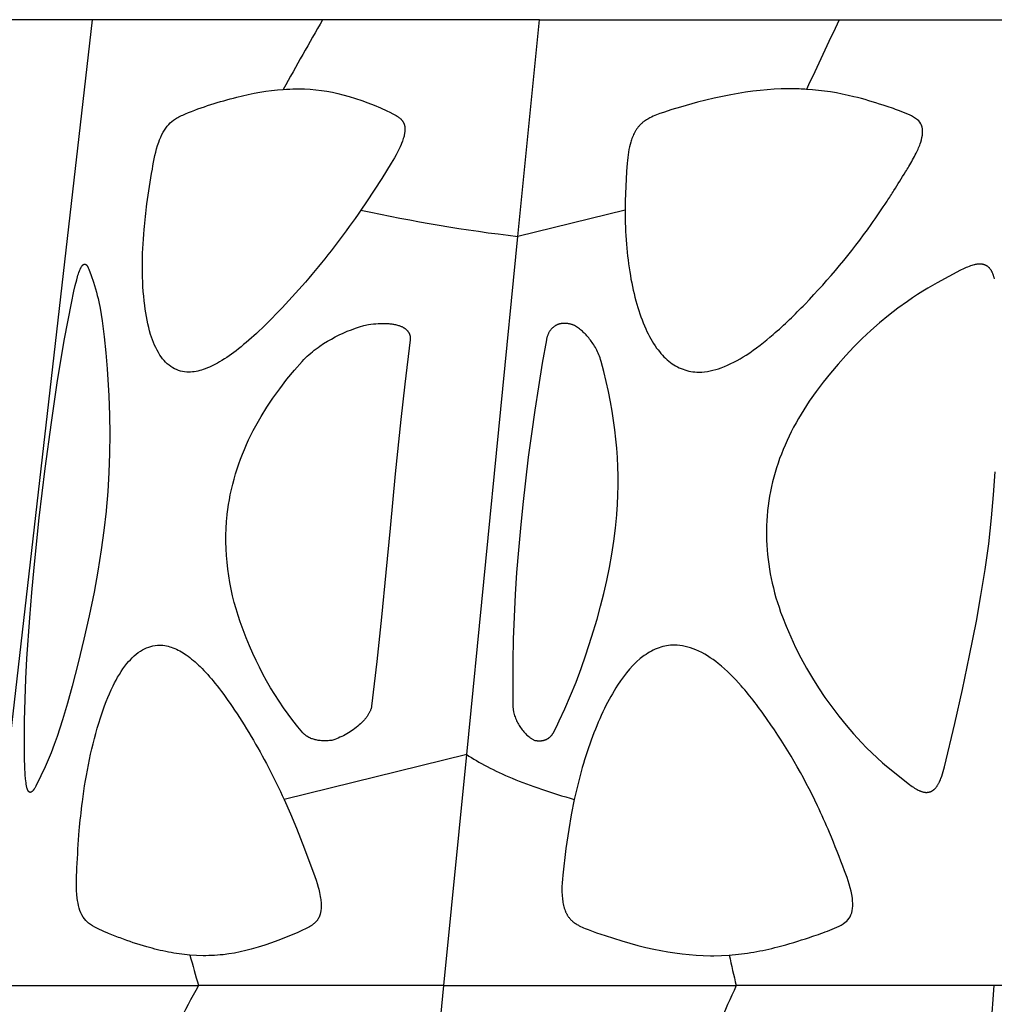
# Model space of a CAD drawing. Header units: millimetres. Extents: x 1250 to 1725, y 0 to 1655.
# Tile 228 of 256: x 1340 to 1383, y 1611 to 1655. Entities that reach past the tile are written whole.
import ezdxf

# ---------------------------------------------------------------- set-up
doc = ezdxf.new("R2010")
doc.units = ezdxf.units.MM
doc.header["$MEASUREMENT"] = 0
doc.layers.add('Crea2D$visibili$tangenti', color=7, linetype='Continuous', true_color=0x000000)

msp = doc.modelspace()

# ---------------------------------------------------------------- linework, layer by layer
at = {"layer": 'Crea2D$visibili$tangenti'}
for p, q in [((1342.921, 1654.609), (1327.527, 1654.609)), ((1338.016, 1611.82), (1342.921, 1654.609)), ((1353.105, 1654.609), (1342.921, 1654.609)), ((1362.71, 1654.609), (1353.105, 1654.609)), ((1361.759, 1645.007), (1362.71, 1654.609)), ((1362.71, 1654.609), (1375.991, 1654.609)), ((1375.991, 1654.609), (1386.294, 1654.609)), ((1366.511, 1646.178), (1361.759, 1645.007)), ((1359.489, 1622.058), (1361.759, 1645.007)), ((1359.489, 1622.058), (1351.405, 1620.065)), ((1358.477, 1611.82), (1359.489, 1622.058)), ((1338.016, 1611.82), (1347.608, 1611.82)), ((1358.477, 1611.82), (1347.608, 1611.82)), ((1357.689, 1603.844), (1358.477, 1611.82)), ((1358.477, 1611.82), (1371.429, 1611.82)), ((1382.86, 1611.82), (1371.429, 1611.82)), ((1379.505, 1569.947), (1382.86, 1611.82)), ((1410.426, 1611.82), (1382.86, 1611.82))]:
    msp.add_line(p, q, dxfattribs=at)
for points in [[(1351.366, 1651.523, -0.016756), (1351.934, 1651.544), (1351.996, 1651.544), (1352.059, 1651.544), (1352.31, 1651.539), (1352.562, 1651.526), (1352.812, 1651.505), (1353.062, 1651.476), (1353.301, 1651.44), (1353.539, 1651.396), (1353.775, 1651.345), (1354.01, 1651.287), (1354.289, 1651.208), (1354.566, 1651.121), (1354.84, 1651.026), (1355.112, 1650.925), (1355.393, 1650.815), (1355.672, 1650.7), (1355.948, 1650.576), (1356.084, 1650.511), (1356.22, 1650.443), (1356.313, 1650.394), (1356.359, 1650.368), (1356.404, 1650.341), (1356.426, 1650.326), (1356.448, 1650.312), (1356.469, 1650.296), (1356.49, 1650.281), (1356.511, 1650.264), (1356.53, 1650.247), (1356.55, 1650.23), (1356.569, 1650.212), (1356.581, 1650.199), (1356.594, 1650.186), (1356.606, 1650.172), (1356.617, 1650.158), (1356.629, 1650.144), (1356.639, 1650.13), (1356.65, 1650.115), (1356.66, 1650.1), (1356.67, 1650.085), (1356.679, 1650.07), (1356.688, 1650.054), (1356.696, 1650.038), (1356.703, 1650.022), (1356.711, 1650.005), (1356.717, 1649.989), (1356.72, 1649.981), (1356.723, 1649.972), (1356.726, 1649.962), (1356.73, 1649.952), (1356.732, 1649.941), (1356.735, 1649.931), (1356.738, 1649.921), (1356.74, 1649.91), (1356.742, 1649.899), (1356.744, 1649.889), (1356.747, 1649.868), (1356.75, 1649.846), (1356.752, 1649.825), (1356.753, 1649.803), (1356.754, 1649.781), (1356.754, 1649.759), (1356.753, 1649.737), (1356.752, 1649.715), (1356.751, 1649.694), (1356.749, 1649.672), (1356.745, 1649.628), (1356.741, 1649.599), (1356.736, 1649.57), (1356.731, 1649.542), (1356.726, 1649.513), (1356.713, 1649.456), (1356.699, 1649.4), (1356.683, 1649.344), (1356.665, 1649.288), (1356.646, 1649.233), (1356.606, 1649.127), (1356.586, 1649.077), (1356.542, 1648.979), (1356.488, 1648.861), (1356.43, 1648.744), (1356.364, 1648.619), (1356.294, 1648.495), (1356.149, 1648.251), (1355.726, 1647.58), (1355.055, 1646.544), (1354.808, 1646.178)], [(1374.548, 1651.523, 0.014885), (1373.889, 1651.544), (1373.815, 1651.544), (1373.741, 1651.544), (1373.426, 1651.539), (1373.112, 1651.526), (1372.798, 1651.504), (1372.484, 1651.476), (1372.161, 1651.439), (1371.838, 1651.395), (1371.516, 1651.344), (1371.196, 1651.287), (1370.823, 1651.213), (1370.451, 1651.131), (1369.713, 1650.95), (1368.954, 1650.738), (1368.577, 1650.623), (1368.203, 1650.5), (1368.051, 1650.447), (1367.9, 1650.391), (1367.825, 1650.36), (1367.751, 1650.329), (1367.678, 1650.295), (1367.605, 1650.259), (1367.556, 1650.233), (1367.507, 1650.206), (1367.459, 1650.177), (1367.411, 1650.147), (1367.365, 1650.115), (1367.343, 1650.099), (1367.32, 1650.082), (1367.298, 1650.065), (1367.277, 1650.047), (1367.255, 1650.029), (1367.235, 1650.01), (1367.213, 1649.99), (1367.191, 1649.969), (1367.17, 1649.947), (1367.149, 1649.925), (1367.129, 1649.902), (1367.109, 1649.879), (1367.09, 1649.856), (1367.071, 1649.832), (1367.053, 1649.808), (1367.035, 1649.783), (1367.018, 1649.758), (1367.001, 1649.733), (1366.985, 1649.707), (1366.969, 1649.681), (1366.938, 1649.628), (1366.909, 1649.574), (1366.882, 1649.519), (1366.857, 1649.463), (1366.833, 1649.407), (1366.811, 1649.35), (1366.791, 1649.293), (1366.772, 1649.235), (1366.754, 1649.178), (1366.727, 1649.079), (1366.702, 1648.979), (1366.689, 1648.921), (1366.678, 1648.862), (1366.657, 1648.745), (1366.638, 1648.622), (1366.622, 1648.498), (1366.609, 1648.375), (1366.598, 1648.251), (1366.575, 1647.877), (1366.516, 1646.564), (1366.511, 1646.178)]]:
    msp.add_lwpolyline(points, format="xyb", dxfattribs=at)
for points in [[(1340.182, 1620.384), (1340.18, 1620.384), (1340.179, 1620.383), (1340.177, 1620.383), (1340.175, 1620.382), (1340.174, 1620.382), (1340.172, 1620.381), (1340.171, 1620.381), (1340.169, 1620.38), (1340.167, 1620.38), (1340.166, 1620.38), (1340.164, 1620.38), (1340.163, 1620.379), (1340.161, 1620.379), (1340.16, 1620.379), (1340.158, 1620.379), (1340.157, 1620.379), (1340.155, 1620.379), (1340.154, 1620.379), (1340.152, 1620.379), (1340.15, 1620.38), (1340.149, 1620.38), (1340.148, 1620.38), (1340.146, 1620.38), (1340.145, 1620.38), (1340.143, 1620.381), (1340.142, 1620.381), (1340.14, 1620.381), (1340.139, 1620.382), (1340.137, 1620.382), (1340.136, 1620.383), (1340.134, 1620.383), (1340.133, 1620.384), (1340.132, 1620.384), (1340.13, 1620.385), (1340.129, 1620.386), (1340.127, 1620.386), (1340.125, 1620.388), (1340.122, 1620.389), (1340.119, 1620.391), (1340.117, 1620.392), (1340.114, 1620.394), (1340.111, 1620.396), (1340.109, 1620.398), (1340.106, 1620.4), (1340.104, 1620.402), (1340.102, 1620.404), (1340.099, 1620.406), (1340.097, 1620.408), (1340.092, 1620.412), (1340.089, 1620.416), (1340.085, 1620.42), (1340.082, 1620.424), (1340.079, 1620.427), (1340.076, 1620.431), (1340.073, 1620.435), (1340.07, 1620.439), (1340.067, 1620.443), (1340.065, 1620.447), (1340.062, 1620.452), (1340.06, 1620.456), (1340.057, 1620.46), (1340.055, 1620.464), (1340.053, 1620.469), (1340.048, 1620.478), (1340.044, 1620.487), (1340.04, 1620.496), (1340.037, 1620.505), (1340.033, 1620.515), (1340.027, 1620.534), (1340.021, 1620.553), (1340.012, 1620.583), (1340.005, 1620.614), (1339.997, 1620.645), (1339.991, 1620.676), (1339.979, 1620.738), (1339.97, 1620.8), (1339.959, 1620.888), (1339.95, 1620.977), (1339.937, 1621.154), (1339.92, 1621.514), (1339.909, 1621.873), (1339.902, 1622.593), (1339.909, 1623.551), (1339.93, 1624.51), (1339.964, 1625.413), (1340.01, 1626.315), (1340.132, 1628.119), (1340.223, 1629.227), (1340.325, 1630.334), (1340.556, 1632.545), (1340.818, 1634.728), (1341.092, 1636.765), (1341.37, 1638.619), (1341.68, 1640.467), (1341.981, 1642.056), (1342.091, 1642.576), (1342.151, 1642.834), (1342.216, 1643.092), (1342.251, 1643.222), (1342.27, 1643.286), (1342.291, 1643.351), (1342.313, 1643.414), (1342.337, 1643.477), (1342.349, 1643.508), (1342.363, 1643.539), (1342.376, 1643.57), (1342.391, 1643.601), (1342.4, 1643.618), (1342.409, 1643.635), (1342.418, 1643.652), (1342.428, 1643.669), (1342.433, 1643.678), (1342.439, 1643.686), (1342.444, 1643.694), (1342.45, 1643.702), (1342.456, 1643.709), (1342.462, 1643.717), (1342.468, 1643.724), (1342.475, 1643.732), (1342.479, 1643.736), (1342.483, 1643.74), (1342.488, 1643.745), (1342.492, 1643.749), (1342.497, 1643.753), (1342.502, 1643.757), (1342.504, 1643.758), (1342.506, 1643.76), (1342.509, 1643.762), (1342.511, 1643.764), (1342.514, 1643.765), (1342.516, 1643.767), (1342.519, 1643.768), (1342.522, 1643.77), (1342.524, 1643.771), (1342.527, 1643.773), (1342.53, 1643.774), (1342.532, 1643.775), (1342.535, 1643.776), (1342.538, 1643.777), (1342.541, 1643.778), (1342.544, 1643.779), (1342.547, 1643.78), (1342.55, 1643.781), (1342.553, 1643.781), (1342.556, 1643.782), (1342.557, 1643.782), (1342.559, 1643.782), (1342.561, 1643.782), (1342.563, 1643.782), (1342.564, 1643.783), (1342.566, 1643.783), (1342.568, 1643.783), (1342.57, 1643.782), (1342.571, 1643.782), (1342.573, 1643.782), (1342.575, 1643.782), (1342.577, 1643.782), (1342.578, 1643.782), (1342.58, 1643.781), (1342.582, 1643.781), (1342.583, 1643.781), (1342.585, 1643.78), (1342.587, 1643.78), (1342.588, 1643.779), (1342.59, 1643.779), (1342.592, 1643.778), (1342.593, 1643.778), (1342.595, 1643.777), (1342.596, 1643.777), (1342.6, 1643.776), (1342.603, 1643.774), (1342.606, 1643.773), (1342.609, 1643.771), (1342.612, 1643.769), (1342.615, 1643.768), (1342.618, 1643.766), (1342.621, 1643.764), (1342.624, 1643.762), (1342.627, 1643.76), (1342.63, 1643.757), (1342.633, 1643.755), (1342.635, 1643.753), (1342.638, 1643.751), (1342.644, 1643.746), (1342.649, 1643.741), (1342.654, 1643.736), (1342.658, 1643.731), (1342.662, 1643.726), (1342.666, 1643.721), (1342.67, 1643.716), (1342.674, 1643.712), (1342.678, 1643.707), (1342.682, 1643.702), (1342.685, 1643.696), (1342.688, 1643.691), (1342.692, 1643.686), (1342.698, 1643.675), (1342.704, 1643.665), (1342.71, 1643.654), (1342.715, 1643.643), (1342.72, 1643.631), (1342.73, 1643.609), (1342.748, 1643.562), (1342.855, 1643.274), (1342.956, 1642.983), (1343.047, 1642.69), (1343.09, 1642.542), (1343.129, 1642.394), (1343.162, 1642.255), (1343.194, 1642.115), (1343.249, 1641.835), (1343.298, 1641.553), (1343.342, 1641.27), (1343.436, 1640.56), (1343.508, 1639.848), (1343.562, 1639.135), (1343.636, 1637.94), (1343.668, 1637.091), (1343.679, 1636.241), (1343.67, 1635.394), (1343.641, 1634.549), (1343.59, 1633.704), (1343.518, 1632.86)], [(1382.862, 1643.132), (1382.85, 1643.186), (1382.843, 1643.212), (1382.836, 1643.239), (1382.829, 1643.265), (1382.82, 1643.292), (1382.811, 1643.318), (1382.802, 1643.343), (1382.792, 1643.369), (1382.781, 1643.395), (1382.772, 1643.414), (1382.763, 1643.434), (1382.753, 1643.453), (1382.742, 1643.473), (1382.731, 1643.492), (1382.72, 1643.51), (1382.708, 1643.528), (1382.695, 1643.546), (1382.682, 1643.564), (1382.669, 1643.58), (1382.655, 1643.597), (1382.648, 1643.605), (1382.64, 1643.613), (1382.633, 1643.62), (1382.625, 1643.628), (1382.617, 1643.636), (1382.609, 1643.643), (1382.601, 1643.65), (1382.593, 1643.657), (1382.585, 1643.664), (1382.576, 1643.67), (1382.568, 1643.677), (1382.559, 1643.683), (1382.55, 1643.689), (1382.541, 1643.695), (1382.532, 1643.701), (1382.522, 1643.706), (1382.513, 1643.711), (1382.503, 1643.717), (1382.494, 1643.722), (1382.484, 1643.726), (1382.474, 1643.731), (1382.464, 1643.735), (1382.454, 1643.74), (1382.444, 1643.744), (1382.434, 1643.747), (1382.424, 1643.751), (1382.413, 1643.754), (1382.403, 1643.758), (1382.392, 1643.761), (1382.382, 1643.764), (1382.371, 1643.766), (1382.361, 1643.769), (1382.35, 1643.771), (1382.34, 1643.773), (1382.329, 1643.775), (1382.318, 1643.776), (1382.307, 1643.778), (1382.297, 1643.779), (1382.286, 1643.78), (1382.275, 1643.781), (1382.265, 1643.781), (1382.254, 1643.782), (1382.229, 1643.783), (1382.205, 1643.783), (1382.18, 1643.782), (1382.156, 1643.78), (1382.131, 1643.778), (1382.107, 1643.776), (1382.083, 1643.772), (1382.058, 1643.769), (1382.034, 1643.764), (1382.01, 1643.76), (1381.986, 1643.754), (1381.963, 1643.749), (1381.915, 1643.736), (1381.868, 1643.722), (1381.804, 1643.701), (1381.74, 1643.678), (1381.677, 1643.653), (1381.615, 1643.627), (1381.553, 1643.6), (1381.492, 1643.571), (1381.37, 1643.51), (1380.33, 1642.951), (1379.919, 1642.718), (1379.687, 1642.578), (1379.458, 1642.433), (1379.232, 1642.283), (1379.009, 1642.129), (1378.589, 1641.824), (1378.18, 1641.506), (1377.78, 1641.176), (1377.391, 1640.833), (1377.013, 1640.479), (1376.645, 1640.114), (1376.287, 1639.738), (1375.94, 1639.353), (1375.602, 1638.956), (1375.277, 1638.549), (1374.964, 1638.132), (1374.665, 1637.705), (1374.421, 1637.33), (1374.19, 1636.947), (1374.079, 1636.752), (1373.972, 1636.556), (1373.869, 1636.357), (1373.77, 1636.156), (1373.678, 1635.961), (1373.591, 1635.764), (1373.507, 1635.565), (1373.428, 1635.365), (1373.352, 1635.163), (1373.281, 1634.96), (1373.214, 1634.755), (1373.151, 1634.549), (1373.093, 1634.341), (1373.04, 1634.133), (1372.991, 1633.923), (1372.947, 1633.712), (1372.907, 1633.5), (1372.872, 1633.288), (1372.843, 1633.074), (1372.818, 1632.86)], [(1353.563, 1622.692), (1353.511, 1622.685), (1353.458, 1622.678), (1353.406, 1622.673), (1353.353, 1622.669), (1353.301, 1622.666), (1353.248, 1622.664), (1353.196, 1622.663), (1353.144, 1622.664), (1353.098, 1622.666), (1353.052, 1622.669), (1353.006, 1622.673), (1352.961, 1622.678), (1352.916, 1622.684), (1352.87, 1622.692), (1352.825, 1622.701), (1352.781, 1622.711), (1352.742, 1622.721), (1352.704, 1622.732), (1352.666, 1622.745), (1352.629, 1622.758), (1352.592, 1622.773), (1352.555, 1622.789), (1352.537, 1622.797), (1352.519, 1622.806), (1352.502, 1622.815), (1352.484, 1622.824), (1352.467, 1622.834), (1352.45, 1622.844), (1352.433, 1622.854), (1352.417, 1622.865), (1352.4, 1622.876), (1352.384, 1622.888), (1352.368, 1622.899), (1352.352, 1622.911), (1352.337, 1622.924), (1352.322, 1622.937), (1352.307, 1622.95), (1352.292, 1622.963), (1352.278, 1622.977), (1352.264, 1622.991), (1352.251, 1623.006), (1352.237, 1623.021), (1352.012, 1623.289), (1351.794, 1623.563), (1351.583, 1623.843), (1351.38, 1624.128), (1351.181, 1624.419), (1350.99, 1624.714), (1350.805, 1625.014), (1350.629, 1625.318), (1350.465, 1625.617), (1350.31, 1625.919), (1350.16, 1626.224), (1350.017, 1626.533), (1349.864, 1626.877), (1349.719, 1627.225), (1349.583, 1627.576), (1349.456, 1627.931), (1349.362, 1628.217), (1349.275, 1628.506), (1349.195, 1628.796), (1349.123, 1629.089), (1349.057, 1629.383), (1349, 1629.679), (1348.95, 1629.976), (1348.908, 1630.274), (1348.875, 1630.573), (1348.849, 1630.873), (1348.833, 1631.174), (1348.825, 1631.474), (1348.826, 1631.775), (1348.836, 1632.076), (1348.855, 1632.377), (1348.884, 1632.678), (1348.886, 1632.697), (1348.912, 1632.913), (1348.943, 1633.129), (1348.979, 1633.344), (1349.019, 1633.558), (1349.069, 1633.794), (1349.125, 1634.028), (1349.187, 1634.261), (1349.253, 1634.492), (1349.322, 1634.711), (1349.395, 1634.929), (1349.473, 1635.146), (1349.555, 1635.36), (1349.641, 1635.573), (1349.732, 1635.784), (1349.827, 1635.993), (1349.927, 1636.2), (1350.035, 1636.413), (1350.147, 1636.623), (1350.264, 1636.831), (1350.384, 1637.036), (1350.636, 1637.441), (1350.902, 1637.837), (1351.206, 1638.262), (1351.525, 1638.677), (1351.857, 1639.081), (1352.203, 1639.474), (1352.275, 1639.55), (1352.349, 1639.625), (1352.425, 1639.697), (1352.501, 1639.767), (1352.58, 1639.834), (1352.659, 1639.9), (1352.74, 1639.964), (1352.821, 1640.026), (1352.904, 1640.087), (1352.987, 1640.146), (1353.154, 1640.257), (1353.324, 1640.363), (1353.495, 1640.462), (1353.669, 1640.556), (1353.844, 1640.644), (1354.021, 1640.726), (1354.2, 1640.804), (1354.381, 1640.876), (1354.564, 1640.943), (1354.748, 1641.004), (1354.935, 1641.06)], [(1354.935, 1641.06), (1355.145, 1641.099), (1355.251, 1641.115), (1355.357, 1641.129), (1355.463, 1641.14), (1355.569, 1641.148), (1355.676, 1641.153), (1355.782, 1641.155), (1355.869, 1641.154), (1355.955, 1641.151), (1356.041, 1641.146), (1356.084, 1641.142), (1356.127, 1641.137), (1356.169, 1641.132), (1356.212, 1641.126), (1356.254, 1641.118), (1356.297, 1641.11), (1356.339, 1641.101), (1356.381, 1641.091), (1356.422, 1641.079), (1356.464, 1641.067), (1356.494, 1641.057), (1356.524, 1641.047), (1356.553, 1641.035), (1356.583, 1641.023), (1356.611, 1641.011), (1356.64, 1640.997), (1356.668, 1640.983), (1356.681, 1640.976), (1356.695, 1640.968), (1356.708, 1640.96), (1356.721, 1640.952), (1356.734, 1640.943), (1356.747, 1640.934), (1356.76, 1640.926), (1356.772, 1640.916), (1356.784, 1640.907), (1356.796, 1640.897), (1356.808, 1640.887), (1356.819, 1640.877), (1356.83, 1640.866), (1356.841, 1640.855), (1356.851, 1640.844), (1356.862, 1640.833), (1356.872, 1640.821), (1356.881, 1640.809), (1356.889, 1640.799), (1356.896, 1640.788), (1356.903, 1640.778), (1356.91, 1640.767), (1356.917, 1640.756), (1356.923, 1640.745), (1356.93, 1640.734), (1356.936, 1640.723), (1356.941, 1640.711), (1356.947, 1640.699), (1356.952, 1640.688), (1356.957, 1640.676), (1356.961, 1640.664), (1356.966, 1640.652), (1356.97, 1640.64), (1356.973, 1640.627), (1356.977, 1640.615), (1356.98, 1640.602), (1356.982, 1640.59), (1356.985, 1640.577), (1356.987, 1640.565), (1356.988, 1640.552), (1356.99, 1640.539), (1356.991, 1640.527), (1356.991, 1640.514), (1356.992, 1640.501), (1356.991, 1640.489), (1356.991, 1640.476), (1356.99, 1640.463), (1356.989, 1640.451), (1356.987, 1640.438), (1356.985, 1640.425), (1356.747, 1638.457), (1356.574, 1636.896), (1356.328, 1634.49), (1356.093, 1632.084), (1355.915, 1630.114), (1355.721, 1628.146), (1355.509, 1626.18), (1355.279, 1624.203), (1355.277, 1624.19), (1355.275, 1624.176), (1355.272, 1624.163), (1355.27, 1624.15), (1355.267, 1624.138), (1355.26, 1624.112), (1355.253, 1624.086), (1355.245, 1624.061), (1355.236, 1624.036), (1355.226, 1624.011), (1355.215, 1623.984), (1355.202, 1623.957), (1355.189, 1623.93), (1355.175, 1623.904), (1355.161, 1623.878), (1355.146, 1623.852), (1355.131, 1623.827), (1355.115, 1623.802), (1355.094, 1623.771), (1355.074, 1623.741), (1355.052, 1623.712), (1355.03, 1623.682), (1355.007, 1623.654), (1354.984, 1623.626), (1354.96, 1623.598), (1354.936, 1623.571), (1354.886, 1623.517), (1354.835, 1623.465), (1354.782, 1623.415), (1354.727, 1623.365), (1354.663, 1623.31), (1354.598, 1623.257), (1354.531, 1623.205), (1354.463, 1623.155), (1354.393, 1623.107), (1354.323, 1623.06), (1354.251, 1623.015), (1354.178, 1622.972), (1354.104, 1622.931), (1354.029, 1622.891), (1353.954, 1622.854), (1353.877, 1622.818), (1353.799, 1622.784), (1353.721, 1622.751), (1353.642, 1622.721), (1353.563, 1622.692)], [(1364.265, 1641.06), (1364.239, 1641.071), (1364.212, 1641.081), (1364.185, 1641.09), (1364.158, 1641.099), (1364.13, 1641.107), (1364.103, 1641.115), (1364.075, 1641.122), (1364.047, 1641.129), (1364.019, 1641.134), (1363.992, 1641.139), (1363.964, 1641.144), (1363.936, 1641.148), (1363.908, 1641.151), (1363.88, 1641.153), (1363.852, 1641.155), (1363.823, 1641.155), (1363.799, 1641.155), (1363.775, 1641.154), (1363.751, 1641.153), (1363.727, 1641.151), (1363.702, 1641.148), (1363.678, 1641.145), (1363.654, 1641.141), (1363.631, 1641.136), (1363.607, 1641.131), (1363.584, 1641.124), (1363.561, 1641.117), (1363.538, 1641.11), (1363.515, 1641.101), (1363.493, 1641.092), (1363.471, 1641.082), (1363.46, 1641.077), (1363.449, 1641.072), (1363.439, 1641.066), (1363.429, 1641.06), (1363.408, 1641.049), (1363.388, 1641.036), (1363.369, 1641.023), (1363.35, 1641.009), (1363.331, 1640.994), (1363.313, 1640.979), (1363.295, 1640.964), (1363.278, 1640.947), (1363.262, 1640.931), (1363.245, 1640.913), (1363.23, 1640.896), (1363.215, 1640.877), (1363.2, 1640.859), (1363.186, 1640.84), (1363.173, 1640.82), (1363.159, 1640.798), (1363.145, 1640.775), (1363.132, 1640.752), (1363.12, 1640.728), (1363.108, 1640.704), (1363.098, 1640.68), (1363.087, 1640.655), (1363.078, 1640.63), (1363.069, 1640.605), (1363.061, 1640.58), (1363.053, 1640.554), (1363.045, 1640.529), (1363.039, 1640.503), (1363.032, 1640.477), (1363.021, 1640.425), (1362.837, 1639.389), (1362.665, 1638.35), (1362.503, 1637.31), (1362.354, 1636.267), (1362.215, 1635.223), (1362.089, 1634.178), (1361.973, 1633.131), (1361.87, 1632.084), (1361.779, 1631.103), (1361.701, 1630.122), (1361.638, 1629.139), (1361.589, 1628.155), (1361.554, 1627.17), (1361.534, 1626.185), (1361.527, 1625.2), (1361.535, 1624.216), (1361.535, 1624.188), (1361.537, 1624.161), (1361.539, 1624.133), (1361.541, 1624.106), (1361.545, 1624.078), (1361.548, 1624.051), (1361.552, 1624.024), (1361.557, 1623.997), (1361.562, 1623.969), (1361.568, 1623.941), (1361.581, 1623.885), (1361.596, 1623.83), (1361.612, 1623.776), (1361.631, 1623.719), (1361.652, 1623.664), (1361.675, 1623.609), (1361.699, 1623.554), (1361.725, 1623.501), (1361.752, 1623.448), (1361.781, 1623.396), (1361.812, 1623.345), (1361.843, 1623.295), (1361.876, 1623.247), (1361.911, 1623.198), (1361.947, 1623.152), (1361.984, 1623.106), (1362.022, 1623.061), (1362.062, 1623.017), (1362.104, 1622.975), (1362.146, 1622.934), (1362.19, 1622.895), (1362.235, 1622.857), (1362.281, 1622.821), (1362.305, 1622.803), (1362.329, 1622.786), (1362.353, 1622.769), (1362.378, 1622.753), (1362.403, 1622.737), (1362.428, 1622.722), (1362.454, 1622.707), (1362.479, 1622.692)], [(1362.479, 1622.692), (1362.512, 1622.685), (1362.545, 1622.678), (1362.578, 1622.673), (1362.594, 1622.671), (1362.611, 1622.669), (1362.628, 1622.667), (1362.644, 1622.666), (1362.661, 1622.665), (1362.677, 1622.664), (1362.694, 1622.663), (1362.711, 1622.663), (1362.727, 1622.664), (1362.744, 1622.664), (1362.759, 1622.665), (1362.774, 1622.666), (1362.789, 1622.667), (1362.804, 1622.669), (1362.819, 1622.671), (1362.833, 1622.673), (1362.848, 1622.675), (1362.863, 1622.678), (1362.878, 1622.681), (1362.892, 1622.684), (1362.907, 1622.688), (1362.921, 1622.692), (1362.936, 1622.696), (1362.95, 1622.701), (1362.964, 1622.706), (1362.978, 1622.711), (1362.992, 1622.716), (1363.006, 1622.722), (1363.019, 1622.728), (1363.033, 1622.735), (1363.046, 1622.741), (1363.059, 1622.748), (1363.072, 1622.756), (1363.085, 1622.763), (1363.097, 1622.771), (1363.11, 1622.78), (1363.122, 1622.788), (1363.134, 1622.797), (1363.146, 1622.806), (1363.157, 1622.815), (1363.169, 1622.824), (1363.18, 1622.834), (1363.191, 1622.844), (1363.202, 1622.854), (1363.213, 1622.865), (1363.223, 1622.876), (1363.233, 1622.887), (1363.243, 1622.898), (1363.252, 1622.909), (1363.262, 1622.921), (1363.271, 1622.933), (1363.279, 1622.945), (1363.288, 1622.957), (1363.296, 1622.969), (1363.304, 1622.982), (1363.312, 1622.995), (1363.319, 1623.008), (1363.462, 1623.281), (1363.592, 1623.544), (1363.839, 1624.076), (1364.094, 1624.666), (1364.332, 1625.263), (1364.554, 1625.865), (1364.764, 1626.473), (1365.021, 1627.262), (1365.262, 1628.056), (1365.419, 1628.623), (1365.565, 1629.194), (1365.697, 1629.768), (1365.816, 1630.345), (1365.92, 1630.925), (1366.009, 1631.507), (1366.082, 1632.091), (1366.137, 1632.678), (1366.138, 1632.697), (1366.167, 1633.127), (1366.187, 1633.558), (1366.195, 1633.979), (1366.194, 1634.4), (1366.184, 1634.807), (1366.166, 1635.214), (1366.14, 1635.621), (1366.103, 1636.026), (1366.056, 1636.442), (1365.999, 1636.856), (1365.934, 1637.269), (1365.86, 1637.681), (1365.771, 1638.132), (1365.673, 1638.582), (1365.565, 1639.029), (1365.446, 1639.474), (1365.423, 1639.55), (1365.399, 1639.625), (1365.372, 1639.697), (1365.344, 1639.767), (1365.315, 1639.834), (1365.285, 1639.9), (1365.253, 1639.964), (1365.221, 1640.026), (1365.188, 1640.087), (1365.154, 1640.146), (1365.119, 1640.202), (1365.083, 1640.257), (1365.047, 1640.311), (1365.01, 1640.363), (1364.973, 1640.413), (1364.935, 1640.462), (1364.897, 1640.509), (1364.858, 1640.556), (1364.818, 1640.6), (1364.779, 1640.644), (1364.738, 1640.686), (1364.698, 1640.726), (1364.656, 1640.766), (1364.615, 1640.804), (1364.572, 1640.841), (1364.53, 1640.876), (1364.487, 1640.91), (1364.443, 1640.943), (1364.4, 1640.974), (1364.355, 1641.004), (1364.311, 1641.033), (1364.265, 1641.06)], [(1379.789, 1620.384), (1379.799, 1620.383), (1379.809, 1620.382), (1379.819, 1620.381), (1379.829, 1620.38), (1379.839, 1620.38), (1379.849, 1620.38), (1379.859, 1620.38), (1379.87, 1620.38), (1379.88, 1620.38), (1379.89, 1620.381), (1379.9, 1620.382), (1379.91, 1620.383), (1379.92, 1620.384), (1379.931, 1620.385), (1379.941, 1620.387), (1379.951, 1620.389), (1379.961, 1620.391), (1379.971, 1620.393), (1379.981, 1620.395), (1379.991, 1620.398), (1380, 1620.401), (1380.01, 1620.404), (1380.02, 1620.407), (1380.03, 1620.411), (1380.039, 1620.414), (1380.049, 1620.418), (1380.058, 1620.422), (1380.067, 1620.426), (1380.077, 1620.43), (1380.086, 1620.435), (1380.095, 1620.439), (1380.104, 1620.444), (1380.113, 1620.45), (1380.123, 1620.456), (1380.132, 1620.461), (1380.141, 1620.467), (1380.15, 1620.474), (1380.159, 1620.48), (1380.168, 1620.487), (1380.176, 1620.494), (1380.185, 1620.501), (1380.193, 1620.508), (1380.202, 1620.515), (1380.21, 1620.522), (1380.226, 1620.538), (1380.241, 1620.554), (1380.256, 1620.57), (1380.27, 1620.587), (1380.284, 1620.604), (1380.298, 1620.622), (1380.311, 1620.64), (1380.324, 1620.658), (1380.336, 1620.676), (1380.348, 1620.695), (1380.363, 1620.719), (1380.377, 1620.743), (1380.39, 1620.767), (1380.403, 1620.791), (1380.416, 1620.816), (1380.428, 1620.841), (1380.45, 1620.891), (1380.472, 1620.942), (1380.492, 1620.993), (1380.529, 1621.097), (1380.563, 1621.2), (1380.594, 1621.303), (1380.652, 1621.51), (1381.105, 1623.432), (1381.445, 1624.938), (1381.767, 1626.447), (1382.065, 1627.961), (1382.27, 1629.102), (1382.454, 1630.246), (1382.612, 1631.393), (1382.74, 1632.545), (1382.828, 1633.563), (1382.894, 1634.582)], [(1343.518, 1632.86), (1343.516, 1632.839), (1343.42, 1631.98), (1343.306, 1631.122), (1343.156, 1630.186), (1342.984, 1629.253), (1342.77, 1628.205), (1342.536, 1627.16), (1342.283, 1626.12), (1342.014, 1625.084), (1341.808, 1624.337), (1341.587, 1623.595), (1341.346, 1622.859), (1341.215, 1622.495), (1341.077, 1622.133), (1340.949, 1621.821), (1340.815, 1621.513), (1340.63, 1621.113), (1340.405, 1620.656), (1340.389, 1620.625), (1340.373, 1620.596), (1340.356, 1620.566), (1340.347, 1620.551), (1340.337, 1620.537), (1340.328, 1620.523), (1340.318, 1620.509), (1340.308, 1620.495), (1340.297, 1620.481), (1340.285, 1620.466), (1340.279, 1620.459), (1340.273, 1620.452), (1340.266, 1620.445), (1340.259, 1620.438), (1340.252, 1620.431), (1340.245, 1620.425), (1340.238, 1620.419), (1340.234, 1620.416), (1340.231, 1620.413), (1340.227, 1620.41), (1340.223, 1620.407), (1340.219, 1620.404), (1340.215, 1620.402), (1340.211, 1620.399), (1340.207, 1620.397), (1340.203, 1620.395), (1340.199, 1620.392), (1340.195, 1620.39), (1340.19, 1620.388), (1340.186, 1620.386), (1340.182, 1620.384)], [(1372.818, 1632.86), (1372.816, 1632.839), (1372.796, 1632.625), (1372.781, 1632.411), (1372.772, 1632.196), (1372.767, 1631.981), (1372.768, 1631.766), (1372.773, 1631.551), (1372.783, 1631.337), (1372.798, 1631.122), (1372.817, 1630.91), (1372.84, 1630.697), (1372.868, 1630.485), (1372.9, 1630.274), (1372.937, 1630.064), (1372.978, 1629.854), (1373.023, 1629.645), (1373.073, 1629.437), (1373.129, 1629.22), (1373.19, 1629.005), (1373.255, 1628.79), (1373.324, 1628.577), (1373.397, 1628.365), (1373.473, 1628.155), (1373.637, 1627.738), (1373.841, 1627.265), (1374.06, 1626.799), (1374.294, 1626.34), (1374.542, 1625.889), (1374.802, 1625.446), (1375.074, 1625.011), (1375.36, 1624.584), (1375.658, 1624.166), (1375.968, 1623.758), (1376.292, 1623.359), (1376.627, 1622.97), (1376.975, 1622.593), (1377.201, 1622.36), (1377.433, 1622.132), (1377.669, 1621.91), (1377.91, 1621.693), (1378.085, 1621.542), (1378.664, 1621.077), (1379.113, 1620.72), (1379.167, 1620.681), (1379.221, 1620.642), (1379.276, 1620.605), (1379.331, 1620.569), (1379.388, 1620.535), (1379.446, 1620.503), (1379.487, 1620.482), (1379.528, 1620.462), (1379.549, 1620.453), (1379.57, 1620.444), (1379.591, 1620.435), (1379.612, 1620.427), (1379.634, 1620.42), (1379.655, 1620.413), (1379.677, 1620.406), (1379.699, 1620.401), (1379.721, 1620.396), (1379.744, 1620.391), (1379.766, 1620.387), (1379.789, 1620.384)], [(1351.405, 1620.065), (1351.688, 1619.436), (1351.954, 1618.795), (1352.311, 1617.883), (1352.766, 1616.653), (1352.82, 1616.496), (1352.869, 1616.338), (1352.915, 1616.179), (1352.936, 1616.099), (1352.956, 1616.018), (1352.974, 1615.937), (1352.99, 1615.856), (1353.005, 1615.774), (1353.018, 1615.692), (1353.026, 1615.632), (1353.033, 1615.573), (1353.039, 1615.513), (1353.042, 1615.454), (1353.045, 1615.395), (1353.045, 1615.336), (1353.043, 1615.276), (1353.042, 1615.246), (1353.04, 1615.217), (1353.035, 1615.168), (1353.032, 1615.144), (1353.029, 1615.12), (1353.025, 1615.096), (1353.021, 1615.072), (1353.016, 1615.048), (1353.011, 1615.024), (1353.005, 1615), (1352.999, 1614.977), (1352.992, 1614.953), (1352.984, 1614.93), (1352.976, 1614.908), (1352.967, 1614.885), (1352.957, 1614.863), (1352.947, 1614.841), (1352.938, 1614.823), (1352.929, 1614.806), (1352.918, 1614.788), (1352.908, 1614.771), (1352.897, 1614.754), (1352.886, 1614.738), (1352.874, 1614.721), (1352.862, 1614.705), (1352.849, 1614.69), (1352.836, 1614.674), (1352.823, 1614.659), (1352.809, 1614.644), (1352.795, 1614.63), (1352.781, 1614.616), (1352.766, 1614.602), (1352.751, 1614.588), (1352.73, 1614.57), (1352.709, 1614.552), (1352.686, 1614.535), (1352.664, 1614.518), (1352.641, 1614.502), (1352.618, 1614.486), (1352.594, 1614.471), (1352.57, 1614.456), (1352.521, 1614.428), (1352.472, 1614.401), (1352.372, 1614.349), (1352.18, 1614.257), (1352.005, 1614.179), (1351.828, 1614.104), (1351.13, 1613.825), (1350.838, 1613.716), (1350.544, 1613.614), (1350.248, 1613.519), (1349.949, 1613.432), (1349.703, 1613.369), (1349.455, 1613.312), (1349.205, 1613.264), (1348.954, 1613.223), (1348.701, 1613.19), (1348.575, 1613.177), (1348.448, 1613.166), (1348.321, 1613.158), (1348.194, 1613.151), (1348.067, 1613.148), (1347.94, 1613.146), (1347.877, 1613.146), (1347.815, 1613.146), (1347.232, 1613.172)], [(1364.256, 1620.065), (1364.117, 1619.383), (1364.009, 1618.741), (1363.888, 1617.896), (1363.745, 1616.71), (1363.73, 1616.541), (1363.718, 1616.371), (1363.71, 1616.202), (1363.709, 1616.117), (1363.709, 1616.032), (1363.711, 1615.947), (1363.714, 1615.862), (1363.72, 1615.777), (1363.727, 1615.692), (1363.734, 1615.627), (1363.743, 1615.564), (1363.753, 1615.5), (1363.765, 1615.437), (1363.779, 1615.374), (1363.794, 1615.312), (1363.803, 1615.281), (1363.812, 1615.25), (1363.822, 1615.22), (1363.833, 1615.189), (1363.852, 1615.138), (1363.862, 1615.113), (1363.872, 1615.088), (1363.883, 1615.063), (1363.895, 1615.038), (1363.907, 1615.014), (1363.919, 1614.99), (1363.933, 1614.966), (1363.946, 1614.942), (1363.96, 1614.919), (1363.975, 1614.896), (1363.99, 1614.874), (1364.006, 1614.852), (1364.022, 1614.83), (1364.039, 1614.809), (1364.055, 1614.79), (1364.072, 1614.771), (1364.089, 1614.753), (1364.106, 1614.735), (1364.124, 1614.717), (1364.143, 1614.7), (1364.161, 1614.683), (1364.181, 1614.667), (1364.2, 1614.651), (1364.22, 1614.635), (1364.24, 1614.62), (1364.26, 1614.605), (1364.302, 1614.576), (1364.344, 1614.549), (1364.375, 1614.529), (1364.407, 1614.511), (1364.439, 1614.493), (1364.471, 1614.475), (1364.537, 1614.442), (1364.603, 1614.411), (1364.67, 1614.381), (1364.738, 1614.353), (1364.875, 1614.299), (1365.244, 1614.161), (1365.616, 1614.033), (1366.367, 1613.798), (1367.073, 1613.602), (1367.429, 1613.513), (1367.786, 1613.432), (1368.095, 1613.37), (1368.405, 1613.314), (1368.716, 1613.265), (1369.028, 1613.225), (1369.341, 1613.192), (1369.655, 1613.168), (1369.97, 1613.152), (1370.285, 1613.146), (1370.359, 1613.146), (1370.433, 1613.146), (1371.117, 1613.172)]]:
    msp.add_lwpolyline(points, dxfattribs=at)
for centre, radius, start, end in [((1541.79, 1546.223), 217.599, 150.12578, 151.05845), ((1586.545, 1554.244), 233.251, 154.51423, 155.35103), ((1370.155, 1716.035), 71.523, 257.60917, 263.25818), ((1411.108, 1630.199), 66.107, 194.92621, 196.14212), ((1446.308, 1629.804), 77.008, 192.47304, 193.5051), ((1399.092, 1583.182), 58.912, 150.91504, 152.78183), ((1429.302, 1585.108), 63.74, 155.22402, 156.88854)]:
    msp.add_arc(centre, radius, start, end, dxfattribs=at)
for points, knots in [([(1347.179, 1638.995), (1346.934, 1638.996), (1346.411, 1639.139), (1345.819, 1639.781), (1345.423, 1640.752), (1345.081, 1642.622), (1345.11, 1644.578), (1345.335, 1646.589), (1345.545, 1647.882), (1345.707, 1648.793), (1345.847, 1649.178), (1345.902, 1649.331), (1346.022, 1649.614), (1346.27, 1649.968), (1346.608, 1650.251), (1347.608, 1650.693), (1349.199, 1651.19), (1350.668, 1651.48), (1351.366, 1651.523)], [0, 0, 0, 0, 0.741327, 1.551998, 2.553147, 3.863429, 7.234148, 8.38761, 9.938663, 11.161378, 11.161378, 11.161378, 11.65114, 12.076709, 12.455073, 12.953623, 15.351327, 17.442331, 17.442331, 17.442331, 17.442331]), ([(1369.773, 1638.995), (1370.11, 1638.998), (1370.852, 1639.171), (1371.963, 1639.768), (1373.198, 1640.739), (1375.121, 1642.613), (1376.788, 1644.613), (1377.991, 1646.376), (1378.487, 1647.161), (1378.806, 1647.674), (1379.144, 1648.219), (1379.385, 1648.647), (1379.546, 1649.012), (1379.6, 1649.178), (1379.645, 1649.317), (1379.702, 1649.563), (1379.671, 1649.934), (1379.445, 1650.22), (1379.084, 1650.405), (1378.571, 1650.607), (1377.755, 1650.889), (1376.402, 1651.291), (1375.255, 1651.481), (1374.548, 1651.523)], [0, 0, 0, 0, 1.009249, 2.257538, 3.763029, 5.714946, 10.302846, 11.557201, 12.114434, 13.089534, 13.368164, 14.039645, 14.561741, 14.561741, 14.561741, 14.995153, 15.331765, 15.635089, 16.054496, 16.533681, 17.292872, 18.643176, 20.767253, 20.767253, 20.767253, 20.767253]), ([(1354.808, 1646.178), (1354.47, 1645.683), (1353.766, 1644.715), (1352.65, 1643.319), (1351.492, 1642.017), (1350.41, 1640.908), (1349.439, 1640.048), (1348.616, 1639.464), (1347.875, 1639.1), (1347.397, 1638.998), (1347.179, 1638.995)], [0, 0, 0, 0, 1.798593, 3.589124, 5.359396, 7.02611, 8.235318, 9.247483, 10.046943, 10.699806, 10.699806, 10.699806, 10.699806]), ([(1366.511, 1646.178), (1366.508, 1645.673), (1366.543, 1644.699), (1366.709, 1643.3), (1366.996, 1642.04), (1367.373, 1640.955), (1367.842, 1640.092), (1368.401, 1639.465), (1369.054, 1639.08), (1369.535, 1638.998), (1369.773, 1638.995)], [0, 0, 0, 0, 1.515191, 2.920869, 4.223678, 5.384339, 6.35903, 7.159024, 7.882644, 8.597888, 8.597888, 8.597888, 8.597888]), ([(1347.232, 1613.172), (1346.912, 1613.199), (1346.267, 1613.291), (1345.231, 1613.546), (1344.329, 1613.85), (1343.596, 1614.139), (1343.125, 1614.345), (1342.748, 1614.553), (1342.368, 1614.976), (1342.278, 1615.403), (1342.239, 1615.692), (1342.183, 1616.139), (1342.228, 1617.138), (1342.309, 1618.561), (1342.544, 1620.797), (1342.974, 1622.97), (1343.739, 1625.004), (1344.35, 1626.051), (1345.056, 1626.728), (1345.623, 1626.904), (1345.886, 1626.905)], [0, 0, 0, 0, 0.964431, 1.950893, 3.197197, 3.81846, 4.314832, 4.740839, 5.102728, 5.990001, 5.990001, 5.990001, 7.335424, 8.989195, 10.265356, 14.081825, 15.606001, 16.767975, 17.702156, 18.490116, 18.490116, 18.490116, 18.490116]), ([(1345.886, 1626.905), (1346.088, 1626.902), (1346.509, 1626.807), (1347.117, 1626.462), (1347.736, 1625.924), (1348.414, 1625.156), (1349.164, 1624.118), (1350.236, 1622.422), (1350.966, 1621.022), (1351.405, 1620.065)], [0, 0, 0, 0, 0.606927, 1.275125, 2.082201, 3.059807, 4.344917, 5.920275, 9.076819, 9.076819, 9.076819, 9.076819]), ([(1368.687, 1626.905), (1368.458, 1626.9), (1367.981, 1626.82), (1367.035, 1626.29), (1366.241, 1625.316), (1365.554, 1624.059), (1364.845, 1622.382), (1364.461, 1621.015), (1364.256, 1620.065)], [0, 0, 0, 0, 0.689049, 1.432852, 3.202305, 4.398637, 5.737852, 8.650802, 8.650802, 8.650802, 8.650802]), ([(1371.117, 1613.172), (1371.482, 1613.198), (1372.207, 1613.288), (1373.396, 1613.551), (1374.479, 1613.884), (1375.347, 1614.185), (1375.883, 1614.394), (1376.246, 1614.581), (1376.503, 1614.874), (1376.604, 1615.261), (1376.592, 1615.54), (1376.572, 1615.692), (1376.521, 1616.113), (1376.168, 1617.081), (1375.637, 1618.443), (1374.614, 1620.744), (1373.335, 1622.944), (1371.78, 1625.001), (1370.728, 1626.067), (1369.723, 1626.724), (1369.014, 1626.902), (1368.687, 1626.905)], [0, 0, 0, 0, 1.095903, 2.188851, 3.649212, 4.494329, 4.943021, 5.379251, 5.706865, 6.088982, 6.546549, 6.546549, 6.546549, 7.808706, 9.632881, 10.934493, 15.357567, 17.245197, 18.660279, 19.836534, 20.814637, 20.814637, 20.814637, 20.814637]), ([(1359.489, 1622.058), (1360.026, 1621.692), (1360.699, 1621.34), (1362.318, 1620.668), (1363.241, 1620.357), (1364.256, 1620.065)], [-7.026644, -7.026644, -7.026644, -7.026644, -6.526644, -6.526644, -6.026644, -6.026644, -6.026644, -6.026644])]:
    msp.add_open_spline(points, degree=3, knots=knots, dxfattribs=at)

doc.saveas('drawing.dxf')
